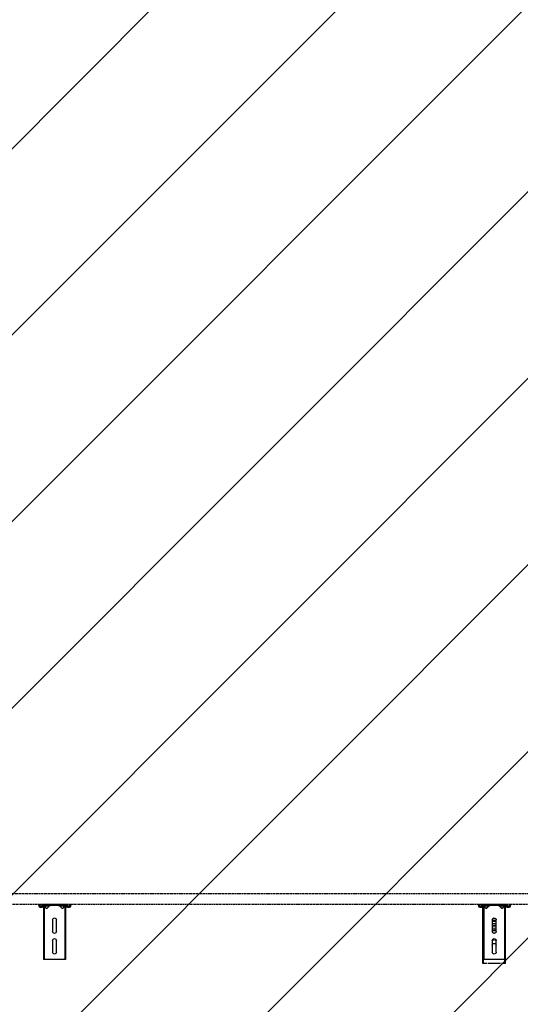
# Model space of a CAD drawing. Header units: centimetres. Extents: x 27698 to 42070, y 833 to 13367.
# Tile 22 of 59: x 29751 to 29865, y 5202 to 5426. Entities that reach past the tile are written whole.
import ezdxf

# ---------------------------------------------------------------- set-up
doc = ezdxf.new("R2010")
doc.units = ezdxf.units.CM
doc.header["$LTSCALE"] = 0.1
doc.linetypes.add('DASHED2', pattern=[9.525, 6.35, -3.175])
doc.layers.add('A_Sufity - Opis', color=4, linetype='Continuous', lineweight=13)
doc.layers.add('CKDRZWI_', color=7, linetype='Continuous')

# ---------------------------------------------------------------- blocks, each defined once
blk = doc.blocks.new('A$7E8719B1CAF')
at = {"color": 7, "linetype": 'Continuous', "lineweight": -3}
for p, q in [((2735.1, 209.2), (2735.1, 160.2)), ((2736.5, 209.2), (2735.1, 209.2)), ((2736.5, 209.2), (2736.5, 200)), ((2740.3, 209.2), (2736.5, 209.2)), ((2744, 209.2), (2740.3, 209.2)), ((2749.5, 209.2), (2746.5, 209.2)), ((2771.8, 209.2), (2749.5, 209.2)), ((2774.7, 209.2), (2771.8, 209.2)), ((2781, 209.2), (2777.3, 209.2)), ((2784.7, 209.2), (2781, 209.2)), ((2784.7, 209.2), (2784.7, 200)), ((2786.1, 209.2), (2784.7, 209.2)), ((2786.1, 209.2), (2786.1, 160.2)), ((1736.1, 200), (1734.9, 200)), ((1734.9, 88.5), (1734.9, 200)), ((1736.1, 88.5), (1736.1, 200)), ((1741.2, 200), (1736.1, 200)), ((1742.9, 200), (1741.2, 200)), ((1748.5, 200), (1742.9, 200)), ((1750.4, 200), (1748.5, 200)), ((1769.3, 200), (1750.4, 200)), ((1755.4, 157), (1755.4, 183)), ((1764.4, 183), (1764.4, 157)), ((1771.2, 200), (1769.3, 200)), ((1776.8, 200), (1771.2, 200)), ((1778.6, 200), (1776.8, 200)), ((1783.7, 200), (1778.6, 200)), ((1784.8, 200), (1783.7, 200)), ((1783.7, 88.5), (1783.7, 200)), ((1784.8, 88.5), (1784.8, 200)), ((2736.8, 200), (2735.7, 200)), ((2735.7, 88.5), (2735.7, 200)), ((2736.8, 88.5), (2736.8, 200)), ((2741.9, 200), (2736.8, 200)), ((2743.7, 200), (2741.9, 200)), ((2749.3, 200), (2743.7, 200)), ((2751.2, 200), (2749.3, 200)), ((2770.1, 200), (2751.2, 200)), ((2756.1, 157), (2756.1, 183)), ((2765.1, 183), (2765.1, 157)), ((2772, 200), (2770.1, 200)), ((2777.6, 200), (2772, 200)), ((2779.3, 200), (2777.6, 200)), ((2784.4, 200), (2779.3, 200)), ((2785.6, 200), (2784.4, 200)), ((2784.4, 88.5), (2784.4, 200)), ((2785.6, 88.5), (2785.6, 200)), ((2735.1, 160.2), (2735.1, 148.5)), ((2758.1, 153.3), (2758.1, 157)), ((2763.1, 157), (2763.1, 153.3)), ((2786.1, 160.2), (2786.1, 148.5)), ((1755.4, 110), (1755.4, 136)), ((1764.4, 136), (1764.4, 110)), ((2735.1, 148.5), (2735.1, 80.2)), ((2756.1, 110), (2756.1, 136)), ((2765.1, 136), (2765.1, 110)), ((2786.1, 148.5), (2786.1, 80.2)), ((1724.9, 78.9), (1724.5, 75.5)), ((1726.4, 75.3), (1724.5, 75.5)), ((1726.9, 78.6), (1726.4, 75.3)), ((1727.2, 75.3), (1726.4, 75.3)), ((1727.6, 78.6), (1727.2, 75.3)), ((1730, 81.5), (1727.9, 81.5)), ((1730, 79.5), (1727.9, 79.5)), ((1730.8, 81.5), (1730, 81.5)), ((1731.2, 77.6), (1731, 78.6)), ((1733.1, 77.9), (1733, 78.9)), ((1733.9, 77.9), (1733.7, 78.9)), ((1750.4, 77), (1734.1, 77)), ((1786.4, 75), (1734.1, 75)), ((1734.9, 78.4), (1734.9, 88.5)), ((1736.1, 77.5), (1734.9, 78.4)), ((1736.1, 77.5), (1736.1, 88.5)), ((1741.2, 83.3), (1736.1, 77.5)), ((1746.6, 79), (1738.6, 79)), ((1738.6, 79), (1738.6, 77)), ((1748.5, 77.8), (1742.9, 83.4)), ((1747, 79), (1746.6, 79)), ((1746.6, 77), (1746.6, 79)), ((1747, 77), (1747, 79)), ((1752.7, 77), (1750.4, 77)), ((1767, 77), (1752.7, 77)), ((1769.3, 77), (1767, 77)), ((1786.4, 77), (1769.3, 77)), ((1776.8, 83.4), (1771.2, 77.8)), ((1782.1, 79), (1774.1, 79)), ((1774.1, 79), (1774.1, 77)), ((1783.7, 77.5), (1778.6, 83.3)), ((1782.4, 79), (1782.1, 79)), ((1782.1, 77), (1782.1, 79)), ((1782.5, 77), (1782.5, 78.8)), ((1783.7, 77.5), (1783.7, 88.5)), ((1784.8, 78.4), (1783.7, 77.5)), ((1784.8, 78.4), (1784.8, 88.5)), ((1787.1, 75), (1786.4, 75)), ((1787.5, 78.9), (1787.4, 77.9)), ((1789.5, 78.6), (1789.3, 77.6)), ((1790.2, 78.6), (1790.1, 77.6)), ((1792.6, 81.5), (1790.5, 81.5)), ((1792.6, 79.5), (1790.5, 79.5)), ((1793.4, 81.5), (1792.6, 81.5)), ((1794.1, 75.3), (1793.6, 78.6)), ((1794.1, 75.3), (1796, 75.5)), ((1794.8, 75.3), (1794.1, 75.3)), ((1794.8, 75.3), (1796.8, 75.5)), ((1796, 75.5), (1795.6, 78.9)), ((1796.8, 75.5), (1796, 75.5)), ((1796.8, 75.5), (1796.3, 78.9)), ((2725.6, 78.9), (2725.2, 75.5)), ((2727.2, 75.3), (2725.2, 75.5)), ((2727.6, 78.6), (2727.2, 75.3)), ((2727.9, 75.3), (2727.2, 75.3)), ((2728.3, 78.6), (2727.9, 75.3)), ((2730.8, 81.5), (2728.6, 81.5)), ((2730.8, 79.5), (2728.6, 79.5)), ((2731.5, 81.5), (2730.8, 81.5)), ((2731.9, 77.6), (2731.7, 78.6)), ((2733.9, 77.9), (2733.7, 78.9)), ((2734.6, 77.9), (2734.4, 78.9)), ((2751.2, 77), (2734.8, 77)), ((2787.1, 75), (2734.8, 75)), ((2735.1, 80.2), (2735.1, 79.9)), ((2735.7, 79.4), (2735.1, 79.9)), ((2735.7, 78.4), (2735.7, 88.5)), ((2736.8, 77.5), (2735.7, 78.4)), ((2736.8, 77.5), (2736.8, 88.5)), ((2741.9, 83.3), (2736.8, 77.5)), ((2747.3, 79), (2739.3, 79)), ((2739.3, 79), (2739.3, 77)), ((2749.3, 77.8), (2743.7, 83.4)), ((2746.5, 79.8), (2744, 82.7)), ((2747.7, 79), (2747.3, 79)), ((2747.3, 77), (2747.3, 79)), ((2747.7, 77), (2747.7, 79)), ((2753.5, 77), (2751.2, 77)), ((2767.8, 77), (2753.5, 77)), ((2770.1, 77), (2767.8, 77)), ((2787.1, 77), (2770.1, 77)), ((2777.6, 83.4), (2772, 77.8)), ((2777.3, 82.7), (2774.7, 79.8)), ((2782.8, 79), (2774.8, 79)), ((2774.8, 79), (2774.8, 77)), ((2784.4, 77.5), (2779.3, 83.3)), ((2783.1, 79), (2782.8, 79)), ((2782.8, 77), (2782.8, 79)), ((2783.2, 77), (2783.2, 78.8)), ((2784.4, 77.5), (2784.4, 88.5)), ((2785.6, 78.4), (2784.4, 77.5)), ((2785.6, 78.4), (2785.6, 88.5)), ((2786.1, 79.9), (2785.6, 79.4)), ((2786.1, 80.2), (2786.1, 79.9)), ((2787.8, 75), (2787.1, 75)), ((2788.2, 78.9), (2788.1, 77.9)), ((2790.2, 78.6), (2790.1, 77.6)), ((2790.9, 78.6), (2790.8, 77.6)), ((2793.4, 81.5), (2791.2, 81.5)), ((2793.4, 79.5), (2791.2, 79.5)), ((2794.1, 81.5), (2793.4, 81.5)), ((2794.8, 75.3), (2794.3, 78.6)), ((2794.8, 75.3), (2796.7, 75.5)), ((2795.5, 75.3), (2794.8, 75.3)), ((2795.5, 75.3), (2797.5, 75.5)), ((2796.7, 75.5), (2796.3, 78.9)), ((2797.5, 75.5), (2796.7, 75.5)), ((2797.5, 75.5), (2797.1, 78.9))]:
    blk.add_line(p, q, dxfattribs=at)
at = {"color": 7, "linetype": 'DASHED2', "lineweight": -3}
for p, q in [((3936.6, 75), (711.3, 75)), ((711.3, 49.5), (3936.6, 49.5))]:
    blk.add_line(p, q, dxfattribs=at)
at = {"color": 7, "linetype": 'Continuous', "lineweight": -3}
for centre, radius, start, end in [((1759.9, 183), 4.5, 0, 180), ((2760.6, 183), 4.5, 0, 180), ((1759.9, 157), 4.5, 180, 0), ((2760.6, 167.7), 4.5, 180, 204.8333), ((2760.6, 157), 4.5, 180, 0), ((2760.6, 167.7), 4.5, 204.8333, 247.887), ((2760.6, 167.7), 4.5, 247.887, 292.113), ((2760.6, 167.7), 4.5, 292.113, 335.1667), ((2760.6, 167.7), 4.5, 335.1667, 0), ((1759.9, 136), 4.5, 0, 180), ((2760.6, 136), 4.5, 0, 180), ((1759.9, 110), 4.5, 180, 0), ((2760.6, 110), 4.5, 180, 0), ((1742.1, 82.5), 1.2, 45, 139), ((1750.4, 79.7), 2.7, 225, 270), ((1769.3, 79.7), 2.7, 270, 315), ((1777.7, 82.5), 1.2, 41, 135), ((2742.8, 82.5), 1.2, 45, 139), ((2742.1, 81), 2.5, 41.7437, 90.8636), ((2749.5, 82.5), 4, 221.7437, 241.045), ((2749.5, 82.5), 4, 244.0697, 253.9618), ((2751.2, 79.7), 2.7, 225, 270), ((2770.1, 79.7), 2.7, 270, 315), ((2771.8, 82.5), 4, 286.0382, 318.2563), ((2779.1, 81), 2.5, 89.5395, 138.2563), ((2778.4, 82.5), 1.2, 41, 135)]:
    blk.add_arc(centre, radius, start, end, dxfattribs=at)
for centre, major_axis, ratio, start_param, end_param in [((2760.6, 134.9), (-4.5, 0), 0.220826, 0, 3.141593), ((2760.6, 138.7), (-4.5, 0), 0.220826, 4.012655, 5.412123), ((2760.6, 132.9), (4.5, 0), 0.220826, 3.141593, 6.283185), ((2760.6, 128.1), (-4.5, 0), 0.220826, 3.141593, 6.283185), ((2760.6, 124.3), (-4.5, 0), 0.220826, 0, 3.141593), ((2760.6, 122.3), (4.5, 0), 0.220826, 3.141593, 6.283185), ((2760.6, 117.5), (-4.5, 0), 0.220826, 3.141593, 6.283185), ((2760.6, 113.7), (-4.5, 0), 0.220826, 0, 3.141593), ((2760.6, 111.7), (4.5, 0), 0.220826, 3.141593, 6.283185), ((2760.6, 106.9), (-4.5, 0), 0.220826, 3.744806, 5.679972), ((1727.9, 78.5), (0, 3), 0.999962, 0, 1.448623), ((1727.9, 78.5), (0, 1), 0.999962, 0, 1.448623), ((1728.6, 78.5), (0, 1), 0.999962, 0, 1.448623), ((1730, 78.5), (0, -3), 0.999962, 1.692969, 3.141593), ((1730, 78.5), (0, -1), 0.999962, 1.692969, 3.141593), ((1730.8, 78.5), (0, -3), 0.999962, 1.692969, 3.141593), ((1734.1, 78), (0, -3), 0.999962, 4.834562, 6.283185), ((1734.1, 78), (0, -1), 0.999962, 4.834562, 6.283185), ((1734.8, 78), (0, -1), 0.999962, 4.834562, 6.283185), ((1786.4, 78), (0, 1), 0.999962, 3.141593, 4.590216), ((1786.4, 78), (0, 3), 0.999962, 3.141593, 4.590216), ((1787.1, 78), (0, 3), 0.999962, 3.141593, 4.590216), ((1790.5, 78.5), (0, 3), 0.999962, 0, 1.448623), ((1790.5, 78.5), (0, 1), 0.999962, 0, 1.448623), ((1791.2, 78.5), (0, 1), 0.999962, 0, 1.448623), ((1792.6, 78.5), (0, -3), 0.999962, 1.692969, 3.141593), ((1792.6, 78.5), (0, -1), 0.999962, 1.692969, 3.141593), ((1793.4, 78.5), (0, -3), 0.999962, 1.692969, 3.141593), ((2728.6, 78.5), (0, 3), 0.999962, 0, 1.448623), ((2728.6, 78.5), (0, 1), 0.999962, 0, 1.448623), ((2729.3, 78.5), (0, 1), 0.999962, 0, 1.448623), ((2730.8, 78.5), (0, -3), 0.999962, 1.692969, 3.141593), ((2730.8, 78.5), (0, -1), 0.999962, 1.692969, 3.141593), ((2731.5, 78.5), (0, -3), 0.999962, 1.692969, 3.141593), ((2734.8, 78), (0, -3), 0.999962, 4.834562, 6.283185), ((2734.8, 78), (0, -1), 0.999962, 4.834562, 6.283185), ((2735.6, 78), (0, -1), 0.999962, 4.834562, 6.283185), ((2787.1, 78), (0, 1), 0.999962, 3.141593, 4.590216), ((2787.1, 78), (0, 3), 0.999962, 3.141593, 4.590216), ((2787.8, 78), (0, 3), 0.999962, 3.141593, 4.590216), ((2791.2, 78.5), (0, 3), 0.999962, 0, 1.448623), ((2791.2, 78.5), (0, 1), 0.999962, 0, 1.448623), ((2791.9, 78.5), (0, 1), 0.999962, 0, 1.448623), ((2793.4, 78.5), (0, -3), 0.999962, 1.692969, 3.141593), ((2793.4, 78.5), (0, -1), 0.999962, 1.692969, 3.141593), ((2794.1, 78.5), (0, -3), 0.999962, 1.692969, 3.141593)]:
    blk.add_ellipse(centre, major_axis=major_axis, ratio=ratio, start_param=start_param, end_param=end_param, dxfattribs=at)

msp = doc.modelspace()

# ---------------------------------------------------------------- hatches: boundary and pattern name
at = {"layer": 'A_Sufity - Opis'}
h = msp.add_hatch(dxfattribs=at)
h.set_pattern_fill('GR_GENERAL', color=256, scale=15)
h.set_pattern_definition([(45, (0, 0), (-21.213203, 21.213203), [])])
h.paths.add_polyline_path([(29603.234, 5714.104), (31730.236, 5724.076), (31730.236, 5160.111), (30722.051, 5160.111), (30722.14, 5150.111), (29616.644, 5150.104), (29616.644, 5211.354), (29603.236, 5211.354)])

# ---------------------------------------------------------------- block references
at = {"layer": 'CKDRZWI_', "xscale": -0.1, "yscale": 0.1, "zscale": 0.1, "rotation": 180}
msp.add_blockref('A$7E8719B1CAF', (29583.236, 5232.354), dxfattribs=at)

doc.saveas('drawing.dxf')
